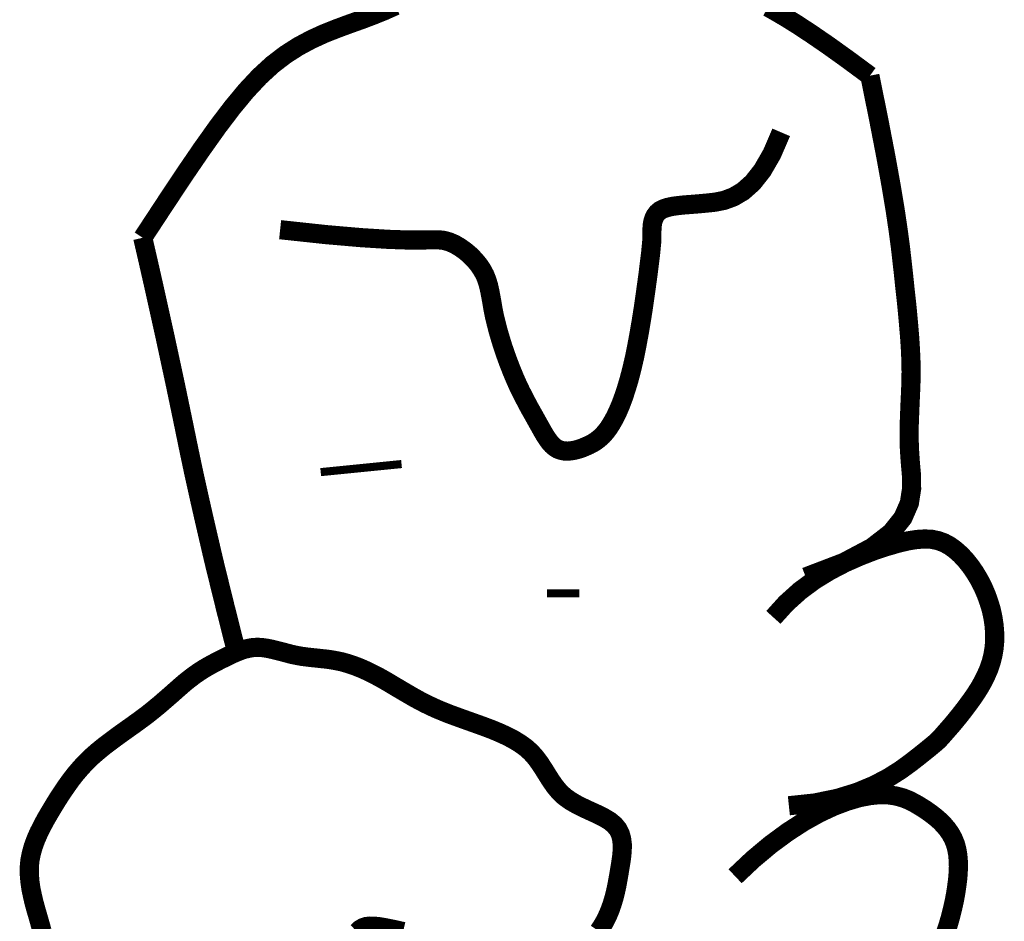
# Model space of a CAD drawing. Header units: feet. Extents: x 0.5 to 9, y 11.5 to 22.5.
# Tile 166 of 170: x 7.939 to 8.058, y 13.372 to 13.48. Entities that reach past the tile are written whole.
import ezdxf

# ---------------------------------------------------------------- set-up
doc = ezdxf.new("R2010")
doc.units = ezdxf.units.FT
doc.header["$MEASUREMENT"] = 0
doc.layers.add('FACE', color=160, linetype='CONTINUOUS')

msp = doc.modelspace()

# ---------------------------------------------------------------- linework, layer by layer
at = {"layer": 'FACE', "color": 7}
for points, const_width in [([(7.95417, 13.45405), (7.95679, 13.45804), (7.95913, 13.46157), (7.96125, 13.46467), (7.96317, 13.46737), (7.96494, 13.4697), (7.9666, 13.4717), (7.96819, 13.4734), (7.96975, 13.47483), (7.9713, 13.47602), (7.97285, 13.47701), (7.9744, 13.47784), (7.97593, 13.47854), (7.97744, 13.47914), (7.97893, 13.47969), (7.98039, 13.48021), (7.9818, 13.48074), (7.98318, 13.4813), (7.98452, 13.4819)], 0.0023), ([(8.02922, 13.48172), (8.03015, 13.48119), (8.03131, 13.48051), (8.03271, 13.47964), (8.0344, 13.47853), (8.0364, 13.47716), (8.03873, 13.47549), (8.04144, 13.47349)], 0.0023), ([(8.04144, 13.47349), (8.0425, 13.46825), (8.04334, 13.4639), (8.04399, 13.46031), (8.04448, 13.45737), (8.04484, 13.45494), (8.04511, 13.45291), (8.04531, 13.45116), (8.04549, 13.44955), (8.04565, 13.448), (8.04582, 13.44647), (8.04597, 13.44497), (8.0461, 13.4435), (8.04622, 13.44207), (8.04631, 13.44066), (8.04637, 13.43929), (8.04639, 13.43796), (8.04637, 13.43665), (8.04632, 13.43537), (8.04626, 13.43409), (8.04621, 13.4328), (8.04616, 13.43147), (8.04615, 13.43011), (8.04619, 13.42868), (8.04629, 13.42718), (8.04643, 13.42559), (8.04645, 13.42393), (8.04618, 13.42221), (8.04541, 13.42045), (8.04398, 13.41866), (8.04168, 13.41688), (8.03832, 13.4151), (8.03374, 13.41335)], 0.0023), ([(7.97066, 13.45502), (7.97617, 13.45443), (7.98045, 13.45406), (7.98368, 13.45386), (7.98603, 13.45378), (7.98769, 13.45378), (7.98884, 13.45381), (7.98965, 13.45381), (7.9903, 13.45374), (7.99095, 13.45356), (7.9916, 13.45328), (7.99225, 13.4529), (7.99288, 13.45245), (7.99348, 13.45194), (7.99402, 13.45138), (7.99451, 13.45079), (7.99491, 13.45019), (7.99524, 13.44958), (7.99548, 13.44897), (7.99567, 13.44834), (7.99582, 13.44768), (7.99595, 13.447), (7.99608, 13.44628), (7.99621, 13.44551), (7.99637, 13.44469), (7.99658, 13.44382), (7.99682, 13.44289), (7.9971, 13.44194), (7.9974, 13.44097), (7.99773, 13.44001), (7.99808, 13.43905), (7.99844, 13.43813), (7.9988, 13.43726), (7.99916, 13.43644), (7.99953, 13.43567), (7.99989, 13.43496), (8.00024, 13.43429), (8.00058, 13.43365), (8.00092, 13.43305), (8.00124, 13.43248), (8.00155, 13.43192), (8.00185, 13.43139), (8.00214, 13.43087), (8.00242, 13.43039), (8.00271, 13.42994), (8.003, 13.42954), (8.0033, 13.4292), (8.00363, 13.42891), (8.00398, 13.42869), (8.00436, 13.42855), (8.00476, 13.42847), (8.00518, 13.42845), (8.00562, 13.42849), (8.00606, 13.42857), (8.0065, 13.42869), (8.00694, 13.42884), (8.00737, 13.42902), (8.00779, 13.42921), (8.00819, 13.42942), (8.00859, 13.42967), (8.00897, 13.42997), (8.00935, 13.43031), (8.00971, 13.43072), (8.01008, 13.4312), (8.01044, 13.43177), (8.01081, 13.43242), (8.01117, 13.43316), (8.01153, 13.434), (8.01188, 13.43494), (8.01222, 13.43597), (8.01256, 13.43711), (8.01288, 13.43835), (8.01319, 13.43969), (8.01348, 13.44113), (8.01376, 13.44264), (8.01402, 13.44417), (8.01426, 13.44569), (8.01447, 13.44716), (8.01466, 13.44853), (8.01483, 13.44978), (8.01496, 13.45085), (8.01507, 13.45172), (8.01515, 13.4524), (8.0152, 13.45295), (8.01524, 13.45337), (8.01527, 13.45371), (8.01528, 13.45401), (8.01528, 13.45428), (8.01528, 13.45456), (8.01528, 13.45489), (8.0153, 13.45524), (8.01533, 13.45562), (8.0154, 13.456), (8.01552, 13.45637), (8.01569, 13.45672), (8.01593, 13.45704), (8.01625, 13.45731), (8.01666, 13.45753), (8.01716, 13.45769), (8.01774, 13.45782), (8.0184, 13.45791), (8.01915, 13.45799), (8.01997, 13.45805), (8.02086, 13.45812), (8.02183, 13.45821), (8.02286, 13.45832), (8.02395, 13.45854), (8.02507, 13.45895), (8.02622, 13.45963), (8.02738, 13.46066), (8.02854, 13.46213), (8.02969, 13.46412), (8.0308, 13.4667)], 0.0023), ([(7.96544, 13.40433), (7.96543, 13.40436), (7.96473, 13.40709), (7.96404, 13.40984), (7.96336, 13.4126), (7.96269, 13.41533), (7.96206, 13.41804), (7.96144, 13.42072), (7.96084, 13.42337), (7.96026, 13.426), (7.95971, 13.4286), (7.95918, 13.43118), (7.95864, 13.43378), (7.95808, 13.43646), (7.95749, 13.4392), (7.95688, 13.44203), (7.95624, 13.44492), (7.95558, 13.44789), (7.95489, 13.45093), (7.95417, 13.45405)], 0.0023), ([(7.97553, 13.42593), (7.98523, 13.4269)], 0.000969), ([(8.02986, 13.4085), (8.0314, 13.4102), (8.03307, 13.4117), (8.03483, 13.413), (8.03665, 13.41411), (8.03846, 13.41505), (8.04022, 13.41583), (8.0419, 13.41648), (8.04343, 13.41699), (8.0448, 13.41739), (8.04601, 13.41768), (8.04707, 13.41785), (8.04802, 13.41791), (8.04887, 13.41787), (8.04964, 13.41771), (8.05035, 13.41745), (8.05103, 13.41708), (8.05169, 13.4166), (8.05233, 13.41603), (8.05294, 13.41538), (8.05352, 13.41465), (8.05406, 13.41387), (8.05456, 13.41303), (8.05501, 13.41216), (8.0554, 13.41126), (8.05573, 13.41034), (8.05601, 13.40942), (8.05621, 13.40849), (8.05635, 13.40756), (8.05642, 13.40663), (8.05643, 13.40572), (8.05635, 13.40482), (8.05621, 13.40395), (8.05599, 13.4031), (8.05571, 13.40228), (8.05536, 13.40149), (8.05498, 13.40073), (8.05456, 13.39999), (8.05411, 13.39929), (8.05364, 13.39861), (8.05317, 13.39797), (8.05271, 13.39736), (8.05226, 13.39678), (8.05182, 13.39624), (8.05141, 13.39574), (8.05103, 13.3953), (8.05068, 13.3949), (8.05038, 13.39456), (8.05013, 13.39427), (8.04993, 13.39405), (8.04975, 13.39386), (8.04956, 13.39367), (8.04932, 13.39346), (8.04901, 13.3932), (8.04859, 13.39285), (8.04803, 13.3924), (8.04728, 13.3918), (8.04633, 13.39106), (8.04515, 13.3902), (8.0437, 13.38928), (8.04197, 13.38837), (8.03993, 13.38752), (8.03756, 13.38679), (8.03483, 13.38623), (8.03172, 13.3859)], 0.0023), ([(8.0027, 13.41139), (8.00658, 13.41139)], 0.000969), ([(7.94209, 13.37085), (7.94185, 13.37171), (7.94161, 13.37256), (7.94136, 13.37341), (7.94113, 13.37425), (7.94093, 13.3751), (7.94075, 13.37595), (7.94063, 13.3768), (7.94056, 13.37765), (7.94055, 13.3785), (7.94063, 13.37935), (7.9408, 13.38019), (7.94104, 13.38104), (7.94135, 13.38188), (7.94172, 13.38272), (7.94214, 13.38355), (7.94258, 13.38437), (7.94306, 13.38518), (7.94354, 13.38598), (7.94402, 13.38676), (7.94452, 13.38752), (7.94503, 13.38827), (7.94556, 13.38901), (7.94612, 13.38973), (7.94672, 13.39043), (7.94736, 13.39112), (7.94806, 13.3918), (7.94882, 13.39246), (7.94962, 13.39311), (7.95046, 13.39374), (7.95131, 13.39437), (7.95218, 13.39499), (7.95304, 13.3956), (7.95388, 13.39621), (7.95469, 13.39681), (7.95545, 13.39742), (7.95618, 13.39802), (7.95686, 13.39861), (7.95752, 13.39918), (7.95814, 13.39973), (7.95873, 13.40025), (7.9593, 13.40074), (7.95986, 13.40118), (7.9604, 13.40159), (7.96092, 13.40195), (7.96143, 13.40228), (7.96194, 13.40258), (7.96244, 13.40286), (7.96293, 13.40312), (7.96341, 13.40337), (7.9639, 13.40361), (7.96438, 13.40385), (7.96487, 13.40409), (7.96536, 13.4043), (7.96586, 13.4045), (7.96636, 13.40467), (7.96688, 13.40479), (7.9674, 13.40488), (7.96794, 13.40491), (7.96849, 13.40488), (7.96906, 13.4048), (7.96964, 13.40468), (7.97022, 13.40454), (7.97082, 13.40439), (7.97142, 13.40423), (7.97202, 13.40407), (7.97263, 13.40394), (7.97324, 13.40383), (7.97384, 13.40375), (7.97445, 13.40368), (7.97505, 13.40362), (7.97566, 13.40355), (7.97627, 13.40349), (7.97687, 13.4034), (7.97748, 13.40329), (7.97809, 13.40316), (7.97869, 13.40299), (7.97931, 13.40279), (7.97992, 13.40257), (7.98055, 13.40231), (7.98119, 13.40202), (7.98183, 13.4017), (7.98249, 13.40136), (7.98317, 13.40098), (7.98385, 13.40058), (7.98455, 13.40016), (7.98526, 13.39974), (7.98598, 13.39932), (7.9867, 13.3989), (7.98743, 13.3985), (7.98815, 13.39813), (7.98888, 13.39778), (7.98961, 13.39745), (7.99035, 13.39715), (7.9911, 13.39685), (7.99187, 13.39657), (7.99265, 13.39629), (7.99346, 13.396), (7.9943, 13.3957), (7.99516, 13.39539), (7.99604, 13.39506), (7.99691, 13.3947), (7.99777, 13.39431), (7.99861, 13.39388), (7.99939, 13.39341), (8.00012, 13.39289), (8.00077, 13.39231), (8.00133, 13.39168), (8.00183, 13.391), (8.00229, 13.3903), (8.00273, 13.38959), (8.00318, 13.38888), (8.00366, 13.3882), (8.00419, 13.38756), (8.00481, 13.38698), (8.00553, 13.38647), (8.00631, 13.38602), (8.00714, 13.38561), (8.00798, 13.38522), (8.0088, 13.38485), (8.00956, 13.38446), (8.01024, 13.38405), (8.01079, 13.38359), (8.01121, 13.38307), (8.01149, 13.38251), (8.01165, 13.3819), (8.01173, 13.38124), (8.01172, 13.38056), (8.01166, 13.37986), (8.01156, 13.37914), (8.01144, 13.37842), (8.01132, 13.37769), (8.01119, 13.37696), (8.01106, 13.37624), (8.0109, 13.37553), (8.01072, 13.37482), (8.01051, 13.37412), (8.01027, 13.37343), (8.00999, 13.37276), (8.00967, 13.3721), (8.00931, 13.37146), (8.00891, 13.37086)], 0.0023), ([(8.02527, 13.37744), (8.02744, 13.37949), (8.02955, 13.38125), (8.03159, 13.38275), (8.03354, 13.38401), (8.03538, 13.38503), (8.03712, 13.38584), (8.03872, 13.38644), (8.04017, 13.38687), (8.04147, 13.38712), (8.04262, 13.38723), (8.04365, 13.38721), (8.04457, 13.38707), (8.0454, 13.38685), (8.04615, 13.38655), (8.04684, 13.3862), (8.0475, 13.38581), (8.04813, 13.38541), (8.04874, 13.38498), (8.04931, 13.38454), (8.04984, 13.38408), (8.05032, 13.38359), (8.05075, 13.38308), (8.05113, 13.38253), (8.05144, 13.38196), (8.05169, 13.38135), (8.05187, 13.38071), (8.05199, 13.38003), (8.05205, 13.37932), (8.05207, 13.37858), (8.05204, 13.37781), (8.05197, 13.37701), (8.05186, 13.37617), (8.05173, 13.37531), (8.05156, 13.37442), (8.05136, 13.37352), (8.05113, 13.3726), (8.05086, 13.37167), (8.05055, 13.37074)], 0.0023), ([(7.98542, 13.3708), (7.98462, 13.37099), (7.98386, 13.37115), (7.98316, 13.37129), (7.98253, 13.37139), (7.98196, 13.37145), (7.98146, 13.37146), (7.98101, 13.37141), (7.98061, 13.37128), (7.98025, 13.37106), (7.97991, 13.37074)], 0.0023)]:
    msp.add_lwpolyline(points, dxfattribs=dict(at, const_width=const_width))

doc.saveas('drawing.dxf')
